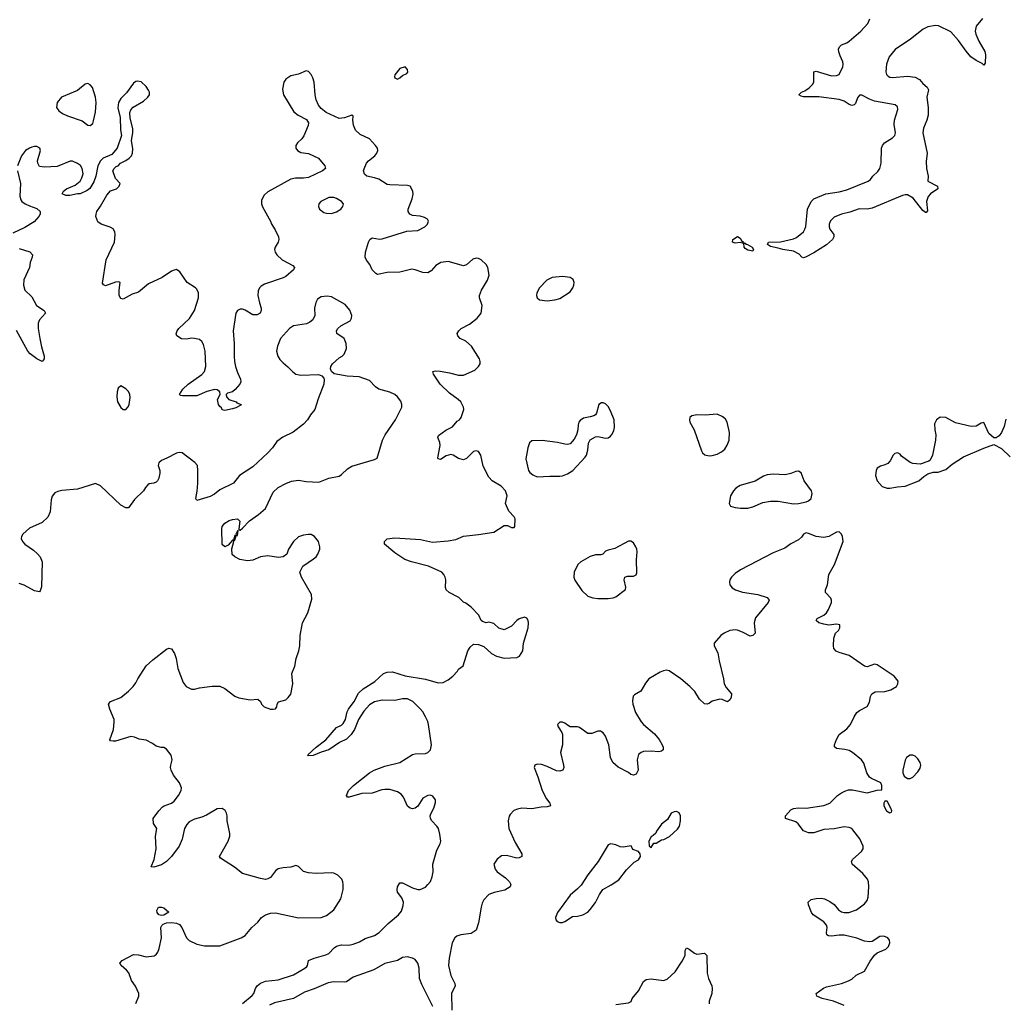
# Model space of a CAD drawing. Header units: inches. Extents: x 1449094 to 1618372, y 389908 to 534307.
# Tile 238 of 256: x 1560374 to 1568132, y 430373 to 438121. Entities that reach past the tile are written whole.
import ezdxf

# ---------------------------------------------------------------- set-up
doc = ezdxf.new("R2010")
doc.units = ezdxf.units.IN
doc.header["$MEASUREMENT"] = 0
doc.layers.add('B5463', color=7, linetype='Continuous')

msp = doc.modelspace()

# ---------------------------------------------------------------- linework, layer by layer
at = {"layer": 'B5463', "color": 5}
for points, elevation in [([(1567958.7, 438130), (1567910.2, 438069.8), (1567902, 438030), (1567907, 438007), (1567930.9, 437950.9), (1567978.4, 437870), (1567984.7, 437844.7), (1567980.7, 437779.3), (1567970, 437764), (1567957.4, 437777.4), (1567910, 437800.7), (1567868.8, 437830), (1567830, 437872.6), (1567770, 437957.7), (1567710, 438024.5), (1567613.8, 438073.8), (1567590, 438076), (1567530, 438066), (1567492.8, 438047.2), (1567393.4, 437966.6), (1567272.3, 437887.7), (1567223.2, 437830), (1567202.2, 437770), (1567198.6, 437710), (1567204.4, 437690), (1567216.3, 437676.3), (1567229.5, 437669.5), (1567250, 437667), (1567370, 437677.4), (1567429.6, 437669.6), (1567463.5, 437650), (1567490, 437617.6), (1567523.7, 437590), (1567534.4, 437570), (1567521.1, 437510), (1567531.2, 437428.8), (1567532.8, 437370), (1567521.7, 437330), (1567493.7, 437266.3), (1567489.3, 437230), (1567523.2, 437070), (1567514.9, 437005.1), (1567519.7, 436950), (1567532.3, 436890), (1567530.4, 436850.4), (1567604, 436810), (1567607.3, 436790), (1567550, 436749.7), (1567531.2, 436728.8), (1567519.6, 436690), (1567525.4, 436614.6), (1567516.8, 436603.2), (1567510, 436602.7), (1567490, 436619.5), (1567414.7, 436714.7), (1567370, 436740.5), (1567350, 436741.3), (1567330, 436736.9), (1567090, 436637), (1567050, 436629), (1566989.3, 436630.7), (1566914.8, 436605.2), (1566850, 436589.9), (1566790, 436564.8), (1566761.9, 436538.1), (1566751.3, 436510), (1566751.4, 436490), (1566758, 436470), (1566788.4, 436430), (1566788.5, 436410), (1566777.6, 436390), (1566732, 436348), (1566630, 436284.2), (1566564.7, 436250), (1566550, 436246), (1566535.3, 436250), (1566514.5, 436274.5), (1566470, 436299.2), (1566386.6, 436310), (1566350, 436322.9), (1566290, 436335.4), (1566265.1, 436350), (1566274, 436370), (1566369.2, 436370.8), (1566470, 436394.3), (1566493.6, 436406.4), (1566548.8, 436451.2), (1566561.1, 436470), (1566567.9, 436492.1), (1566579.8, 436630), (1566610, 436690.4), (1566629.8, 436710.2), (1566725.2, 436750), (1566830, 436766.4), (1566890, 436781.6), (1567059.3, 436850), (1567077.4, 436862.6), (1567095.1, 436890), (1567135.8, 436924.2), (1567151.9, 436950), (1567162.2, 436990), (1567164.7, 437110), (1567171.2, 437130), (1567188.9, 437151.1), (1567249.6, 437190), (1567268.2, 437210), (1567273.3, 437230), (1567264.6, 437295.4), (1567265.4, 437330), (1567293.4, 437413.4), (1567290, 437434), (1567271.3, 437451.3), (1567110, 437478.6), (1567070, 437494.3), (1567010, 437527.2), (1566990, 437525.6), (1566975.3, 437504.7), (1566958.2, 437461.8), (1566950, 437451.6), (1566930, 437445.4), (1566910, 437452.4), (1566870, 437478.8), (1566830, 437493.2), (1566670, 437513.6), (1566550, 437514.5), (1566530, 437519.3), (1566514, 437530), (1566533.2, 437550), (1566558.8, 437561.2), (1566594.4, 437585.6), (1566620.5, 437610), (1566629.7, 437630), (1566630, 437710.8), (1566650, 437714.9), (1566770, 437680.3), (1566810, 437681.3), (1566830, 437690.8), (1566858.4, 437750), (1566862, 437770), (1566859.5, 437790), (1566837.2, 437837.2), (1566828.5, 437868.5), (1566826.6, 437890), (1566832.5, 437907.5), (1566850, 437923.1), (1566890, 437937.8), (1566910, 437951.4), (1567000.8, 438030), (1567056.8, 438090), (1567073, 438127)], 580), ([(1562130, 430372), (1562205.8, 430434.2), (1562218, 430450), (1562232, 430490), (1562244.5, 430510), (1562270, 430533), (1562310, 430546.7), (1562410, 430558.9), (1562530, 430596.4), (1562620.9, 430650), (1562635.8, 430664.2), (1562640.9, 430670), (1562650, 430710.4), (1562694, 430730), (1562785.3, 430754.7), (1562810, 430765.3), (1562852.1, 430810), (1562870, 430822.2), (1562910, 430833.2), (1562967.6, 430832.4), (1563000.6, 430839.4), (1563050, 430857), (1563095.2, 430884.8), (1563170, 430908.8), (1563205.1, 430930), (1563278.3, 431001.7), (1563359.5, 431070), (1563381.3, 431098.7), (1563396.6, 431143.4), (1563398, 431170), (1563383.7, 431203.7), (1563349.4, 431250), (1563347.3, 431267.3), (1563352, 431290), (1563370, 431322.8), (1563390, 431322), (1563470, 431282.4), (1563510, 431270.5), (1563530, 431270.5), (1563570, 431288), (1563590, 431308), (1563610, 431333.4), (1563624.4, 431370), (1563630.9, 431410), (1563629.7, 431470), (1563633.4, 431486.6), (1563660.3, 431579.7), (1563686.6, 431630), (1563691.1, 431650), (1563684.6, 431704.6), (1563673, 431750), (1563660.7, 431770), (1563620.7, 431810), (1563609.6, 431830), (1563607.6, 431850), (1563612.9, 431867.1), (1563636.2, 431910), (1563650, 431954), (1563650, 431975.3), (1563630, 432005.2), (1563610, 432012), (1563590, 432009.5), (1563550.8, 431990), (1563510, 431926), (1563490.3, 431909.7), (1563470, 431904.5), (1563450, 431909.3), (1563430, 431925.2), (1563398.2, 431998.2), (1563380.7, 432020.7), (1563350, 432039.7), (1563290, 432058), (1563250, 432058.8), (1563226, 432054), (1563150, 432029.7), (1563070, 432025.4), (1562970, 431996), (1562956.4, 431996.4), (1562949.1, 432009.1), (1562965.1, 432050), (1563004.2, 432090), (1563130, 432188.4), (1563166, 432210), (1563250, 432241.5), (1563368.7, 432271.3), (1563470, 432332), (1563490, 432338.7), (1563570, 432341.3), (1563590, 432348.4), (1563601, 432359), (1563610, 432371), (1563618.3, 432410), (1563595.6, 432570), (1563590, 432592.3), (1563570.7, 432630.7), (1563549.6, 432670), (1563530, 432693.3), (1563470.6, 432750.6), (1563430, 432770.8), (1563390, 432770.7), (1563330, 432758), (1563230, 432761), (1563170, 432748.9), (1563130, 432723.5), (1563086.4, 432673.6), (1563044.6, 432610), (1563013, 432530), (1562985.8, 432490), (1562950, 432453.5), (1562892.9, 432427.1), (1562810, 432369.6), (1562748.1, 432351.9), (1562686, 432326), (1562650, 432322), (1562644, 432330), (1562710, 432390.7), (1562786, 432450), (1562870, 432546), (1562910, 432564), (1562922.7, 432577.3), (1562940.7, 432610), (1562953.6, 432670), (1562963.6, 432690), (1563009.7, 432750), (1563043.2, 432816.8), (1563079.7, 432850), (1563171.5, 432908.5), (1563240.3, 432970), (1563270, 432982.2), (1563310, 432985.2), (1563410, 432952.8), (1563570, 432926), (1563670, 432896.5), (1563710, 432899.5), (1563750, 432921.3), (1563786.6, 432950), (1563822.7, 432990), (1563830, 433004.7), (1563868.4, 433031.6), (1563903.7, 433150), (1563922, 433178), (1563950, 433202.8), (1563990, 433198.8), (1564030, 433182.8), (1564091, 433130), (1564130, 433108), (1564190, 433093), (1564290, 433096.3), (1564313, 433107), (1564338.4, 433150), (1564342.9, 433210), (1564381.2, 433330), (1564382, 433370), (1564379, 433390), (1564370, 433408), (1564350, 433415.3), (1564310, 433402), (1564290, 433388.7), (1564250, 433344), (1564190, 433314), (1564150, 433329), (1564110, 433364), (1564070, 433375.3), (1564049.1, 433369.1), (1564020.2, 433380.2), (1564010, 433388), (1563991.9, 433431.9), (1563930, 433492.7), (1563890, 433524), (1563870, 433534), (1563834, 433570), (1563759, 433610), (1563733.2, 433630), (1563729.6, 433649.6), (1563731.2, 433708.8), (1563726.9, 433730), (1563716.9, 433750), (1563698.7, 433770), (1563596, 433816), (1563461.2, 433850), (1563408.9, 433868.9), (1563330, 433920.9), (1563248.7, 433991.3), (1563248, 434010), (1563269.1, 434030.9), (1563330, 434038.8), (1563532.5, 434027.5), (1563626.6, 434006.6), (1563750, 434015.8), (1563810, 434026), (1563870, 434053), (1563990, 434064.9), (1564110, 434084), (1564190, 434138), (1564216.9, 434136.9), (1564250, 434122), (1564270, 434122), (1564275.3, 434130), (1564278, 434190), (1564270, 434206), (1564228, 434250), (1564202, 434310), (1564214, 434370), (1564201.2, 434410), (1564167.6, 434447.6), (1564097.2, 434490), (1564070, 434517.2), (1564024.9, 434604.9), (1564006, 434690), (1563990, 434719), (1563970, 434725.2), (1563950, 434719.3), (1563895.6, 434664.4), (1563870, 434655.1), (1563830, 434664.7), (1563790, 434691.3), (1563770, 434696.3), (1563734.9, 434685.1), (1563690, 434658), (1563670, 434662), (1563667.3, 434670), (1563687, 434767), (1563683.7, 434790), (1563668.7, 434830), (1563674.6, 434845.4), (1563731.8, 434888.2), (1563784.6, 434915.4), (1563822, 434958), (1563839, 434970), (1563851.8, 434988.2), (1563872.6, 435050), (1563869.7, 435070), (1563849.7, 435110), (1563829.7, 435130), (1563759.6, 435179.6), (1563687.6, 435250), (1563635.1, 435330), (1563629.3, 435350), (1563650, 435355.5), (1563687.6, 435352.4), (1563760.4, 435340.4), (1563830, 435320.4), (1563870, 435322.4), (1563958.9, 435361.1), (1563989.3, 435390), (1564000.9, 435410), (1564002.7, 435430), (1563996, 435450), (1563933.3, 435550), (1563890, 435588), (1563845.2, 435610), (1563825.2, 435630), (1563821.2, 435650), (1563833.2, 435670), (1563851.7, 435688.3), (1563917.2, 435722.8), (1563978, 435770), (1564009.6, 435810), (1564017, 435870), (1563996.2, 435930), (1563996.2, 435950), (1564011.5, 435990), (1564059.7, 436070), (1564072.8, 436110), (1564062.4, 436170), (1564050, 436192.3), (1564010.8, 436230.8), (1563990, 436240.5), (1563970, 436243.6), (1563944, 436236), (1563895.5, 436190), (1563870, 436182.2), (1563750, 436216.1), (1563691.2, 436208.8), (1563654, 436186), (1563616.4, 436143.6), (1563590, 436128.6), (1563550, 436129.8), (1563490, 436150.9), (1563464.7, 436155.3), (1563367.8, 436132.2), (1563268.9, 436131.1), (1563193.1, 436113.1), (1563180.8, 436120.8), (1563152.3, 436150), (1563133, 436193), (1563106.2, 436226.2), (1563095.1, 436250), (1563098, 436290), (1563122.9, 436370), (1563133.2, 436390), (1563150, 436402), (1563210, 436393.4), (1563230, 436395.5), (1563425.3, 436454.7), (1563510, 436462), (1563567, 436490), (1563587, 436510), (1563593.8, 436533.8), (1563586.6, 436550), (1563564.4, 436564.4), (1563530, 436574), (1563470, 436579.6), (1563448.3, 436588.3), (1563434, 436610), (1563435.1, 436630), (1563465.6, 436710), (1563473.4, 436746.6), (1563471.6, 436770), (1563450, 436809.2), (1563430, 436814.5), (1563290, 436819.8), (1563270, 436824.2), (1563203.9, 436863.9), (1563170, 436876.2), (1563110, 436887.8), (1563090, 436903.6), (1563083.9, 436930), (1563087, 436947), (1563105.7, 436990), (1563122.4, 437010), (1563171.2, 437050), (1563188.2, 437070), (1563196.9, 437090), (1563192.2, 437110), (1563178.3, 437130), (1563130, 437182.4), (1563057, 437217), (1563020.7, 437250), (1563003.7, 437290), (1562999, 437330), (1563002, 437362), (1562990, 437368), (1562932.5, 437347.5), (1562890, 437343), (1562789.8, 437389.8), (1562750, 437421.6), (1562728.9, 437448.9), (1562709.7, 437490), (1562701.5, 437530), (1562693.3, 437630), (1562683.8, 437663.8), (1562670.8, 437690.8), (1562650, 437712.3), (1562630, 437718), (1562570, 437692.8), (1562510, 437678.9), (1562470, 437651.5), (1562455.8, 437630), (1562444.8, 437575.2), (1562452, 437530), (1562534.3, 437394.3), (1562569.1, 437369.1), (1562633.9, 437333.9), (1562650.4, 437310), (1562648.1, 437288.1), (1562614, 437206), (1562597, 437183), (1562561.6, 437150), (1562550.4, 437130), (1562550.5, 437110), (1562562, 437090), (1562590, 437074.4), (1562650, 437066.4), (1562727.3, 437030), (1562777.3, 436970), (1562782.8, 436950), (1562761, 436930), (1562650, 436877.7), (1562610, 436872.2), (1562547, 436873), (1562510, 436864), (1562330, 436765.4), (1562301.4, 436738.6), (1562279.4, 436700.6), (1562278.6, 436670), (1562286.8, 436646.8), (1562352, 436530), (1562355.8, 436515.8), (1562387.1, 436467.1), (1562412.4, 436410), (1562414.9, 436390), (1562410.4, 436369.6), (1562386, 436330), (1562381, 436310), (1562386, 436290), (1562398.8, 436270), (1562442.8, 436230), (1562525.5, 436185.5), (1562538.8, 436170), (1562530.7, 436150), (1562470, 436099.7), (1562450, 436088.6), (1562302.8, 436037.2), (1562276.9, 436023.1), (1562263.8, 436010), (1562253.5, 435986.5), (1562250.3, 435950), (1562262.3, 435890), (1562277, 435850), (1562277.6, 435830), (1562268, 435810), (1562243.8, 435796.2), (1562210, 435796.9), (1562150, 435832.6), (1562130, 435841.3), (1562110, 435842.4), (1562089.2, 435830.8), (1562077.6, 435810), (1562055.6, 435670), (1562065, 435570), (1562063.1, 435470), (1562066, 435430), (1562074.9, 435390), (1562090, 435341), (1562112.7, 435290), (1562115.5, 435270), (1562108, 435250), (1562072.3, 435207.7), (1562050, 435191.2), (1562010, 435178.3), (1561999.5, 435170), (1562002.4, 435150), (1562022, 435130), (1562079.1, 435110), (1562083.7, 435103.7), (1562118.8, 435090), (1562116.3, 435083.7), (1562076.8, 435063.2), (1562050, 435055.3), (1561990, 435044), (1561970, 435049.3), (1561964.2, 435064.2), (1561950, 435075.1), (1561941.4, 435090), (1561931.9, 435130), (1561952.3, 435170), (1561949.8, 435190), (1561930, 435205.5), (1561910, 435209), (1561847.5, 435192.5), (1561770, 435159.7), (1561657.5, 435157.5), (1561641.2, 435161.2), (1561633.2, 435170), (1561658.4, 435210), (1561700.7, 435250), (1561810, 435327.2), (1561829, 435351), (1561841.8, 435390), (1561836.2, 435510), (1561822.6, 435562.6), (1561810, 435587.6), (1561790, 435601.1), (1561750, 435611.1), (1561730, 435612.4), (1561684.4, 435604.4), (1561650, 435608), (1561612.7, 435630), (1561607.6, 435647.6), (1561614, 435670), (1561627.3, 435690), (1561712.3, 435767.7), (1561752.1, 435830), (1561783.5, 435930), (1561782.6, 435970), (1561770, 435998), (1561758, 436010), (1561693.3, 436050), (1561636.3, 436136.3), (1561610, 436152.7), (1561590, 436149.5), (1561570, 436139.5), (1561497.3, 436090), (1561390, 436041.7), (1561310, 435975.1), (1561260.7, 435959.3), (1561190, 435920.9), (1561170, 435924), (1561158, 435950), (1561158, 435990), (1561166, 436050), (1561155.3, 436055.3), (1561130, 436053.2), (1561050, 436026), (1561033.2, 436033.2), (1561026.3, 436046.3), (1561054.7, 436230), (1561120.5, 436370), (1561127, 436430), (1561123.7, 436450), (1561110, 436472.7), (1561086.2, 436486.2), (1561015.3, 436510), (1560990, 436529), (1560974, 436570), (1560977.2, 436590), (1560981.2, 436610), (1561010, 436651.3), (1561060.2, 436739.8), (1561090, 436772), (1561138, 436790), (1561158, 436810), (1561166, 436830), (1561128, 436870), (1561108.7, 436930), (1561118, 436950), (1561134.6, 436965.4), (1561150, 436971.3), (1561169.4, 436990.6), (1561210, 437011), (1561235.3, 437030), (1561254, 437050), (1561264, 437070), (1561264.7, 437104.7), (1561254, 437170), (1561265.2, 437230), (1561264.7, 437264.7), (1561245.6, 437345.6), (1561241.2, 437390), (1561249.2, 437410), (1561268, 437432), (1561350, 437480.4), (1561384.5, 437510), (1561397.4, 437530), (1561396.8, 437550), (1561390, 437566.6), (1561370, 437594.7), (1561330, 437630.9), (1561302.8, 437637.2), (1561290, 437635.1), (1561270, 437620.9), (1561214.6, 437545.4), (1561170, 437501.2), (1561153.4, 437470), (1561148.1, 437428.1), (1561166.8, 437350), (1561167.5, 437252.5), (1561176, 437210), (1561140.7, 437110), (1561099.9, 437060.1), (1561032, 437030), (1561010, 437008.7), (1560988.4, 436970), (1560973.4, 436890), (1560957.1, 436842.9), (1560927.7, 436792.3), (1560905.2, 436774.8), (1560850, 436749.3), (1560830, 436749.2), (1560770, 436735.3), (1560736.4, 436736.4), (1560708, 436750), (1560718, 436770), (1560742, 436790), (1560810, 436819.1), (1560849.7, 436850.3), (1560864.1, 436875.9), (1560873.1, 436906.9), (1560866.6, 436950), (1560852.4, 436972.4), (1560830, 436989.7), (1560790, 437006.3), (1560772.3, 437007.7), (1560670, 436964.7), (1560570, 436958.7), (1560530, 436966), (1560516, 436990), (1560514.5, 437010), (1560538, 437090), (1560532.7, 437110), (1560510, 437122), (1560490, 437122.9), (1560470, 437116.9), (1560450, 437109.5), (1560420.7, 437090), (1560387.7, 437050), (1560357.3, 436970)], 620), ([(1560357.3, 436930), (1560381.6, 436830), (1560376.3, 436730), (1560383.4, 436703.4), (1560390.8, 436690), (1560416, 436670), (1560450, 436654), (1560510, 436634.8), (1560536, 436610), (1560534.8, 436590), (1560524, 436570), (1560487.3, 436530), (1560414.5, 436485.5), (1560320.6, 436439.4)], 620), ([(1560370, 436319.5), (1560453.4, 436293.4), (1560474.9, 436270), (1560472.4, 436250), (1560455.8, 436210), (1560450.3, 436169.7), (1560407.9, 436072.1), (1560404.2, 436030), (1560415.5, 435990), (1560470, 435937.3), (1560507.7, 435870), (1560566, 435830), (1560577.3, 435810), (1560530, 435757.2), (1560520.4, 435730), (1560520.4, 435690), (1560531.6, 435610), (1560544.8, 435544.8), (1560567.3, 435470), (1560566, 435450), (1560550.7, 435429.3), (1560510, 435449.6), (1560457.2, 435490), (1560439.3, 435510), (1560350, 435673.6)], 620), ([(1561287.9, 430372.1), (1561312.7, 430430), (1561312.3, 430450), (1561287.5, 430507.5), (1561253.8, 430553.8), (1561232.9, 430612.9), (1561215.6, 430635.6), (1561173.2, 430670), (1561164, 430690), (1561182, 430710), (1561270, 430758.8), (1561310, 430754), (1561370, 430739.1), (1561432.7, 430747.3), (1561450, 430758), (1561463.2, 430776.8), (1561474, 430806), (1561491.2, 430890), (1561486, 430970), (1561493.1, 430986.9), (1561503.5, 430996.5), (1561530, 431006.9), (1561570, 431010.2), (1561610, 431004.4), (1561633.9, 430993.9), (1561651.5, 430971.5), (1561689.3, 430889.3), (1561710, 430867.8), (1561770, 430838), (1561830, 430826.5), (1561950, 430826.4), (1562119, 430890), (1562150, 430908.2), (1562202, 430970), (1562250, 431013.4), (1562279.5, 431050), (1562310, 431070.2), (1562350, 431083.6), (1562390, 431086.7), (1562570, 431046), (1562750, 431050.5), (1562790, 431064.9), (1562849.2, 431110), (1562904, 431196), (1562921.6, 431270), (1562923.7, 431310), (1562919.3, 431330), (1562911.8, 431351.8), (1562902.5, 431362.5), (1562881.6, 431381.6), (1562850, 431398), (1562830, 431400.7), (1562710, 431395.1), (1562650, 431402), (1562610, 431412.7), (1562570, 431452.3), (1562550, 431459.5), (1562510, 431445.1), (1562450, 431440.7), (1562410, 431432.3), (1562390, 431417.2), (1562350, 431364), (1562330, 431352.7), (1562310, 431349.3), (1562270, 431356), (1562130, 431397), (1562065.8, 431445.8), (1561957.2, 431517.2), (1561948.7, 431530), (1562017.2, 431650), (1562029.3, 431690.7), (1562029.3, 431710), (1562009.2, 431810), (1562009.1, 431849.1), (1562004, 431870), (1561992.9, 431892.9), (1561968.9, 431908.9), (1561930, 431905.2), (1561845.7, 431854.3), (1561810, 431839.6), (1561750, 431824.7), (1561710, 431801.6), (1561690, 431782), (1561672.2, 431750), (1561654.3, 431665.7), (1561630.5, 431610), (1561570.3, 431529.7), (1561530, 431489.4), (1561490, 431463.7), (1561430, 431445.2), (1561409.3, 431449.3), (1561434.5, 431505.5), (1561449.3, 431590), (1561445.2, 431690), (1561454, 431750), (1561429, 431790), (1561426, 431830), (1561470, 431890.6), (1561499.7, 431920.3), (1561511.4, 431928.6), (1561570, 431950.4), (1561590, 431966.7), (1561624.2, 432010), (1561647, 432050), (1561649.5, 432070), (1561632, 432110), (1561587, 432170), (1561567.3, 432210), (1561562.9, 432230), (1561564.5, 432250), (1561576, 432290), (1561566.8, 432326.8), (1561530, 432374), (1561510, 432388.7), (1561489.1, 432389.1), (1561450, 432399), (1561420.2, 432420.2), (1561370, 432445.2), (1561314.8, 432454.8), (1561278, 432470), (1561250, 432475.1), (1561130, 432439.3), (1561110, 432437.2), (1561090, 432442), (1561085.2, 432450), (1561112.3, 432530), (1561119.3, 432590), (1561117.2, 432610), (1561085.2, 432690), (1561074, 432730), (1561089.5, 432750.5), (1561170, 432782.8), (1561230, 432831), (1561269, 432870), (1561290, 432898), (1561305.2, 432930), (1561370, 433030.8), (1561422, 433078), (1561530, 433162.8), (1561550, 433171), (1561570, 433164.7), (1561593.4, 433130), (1561606, 433090), (1561619.1, 433010), (1561660.9, 432900.9), (1561684.7, 432870), (1561727.5, 432847.5), (1561750, 432846.8), (1561790, 432858.8), (1561890, 432870.6), (1561950, 432870.5), (1561990, 432853), (1562070, 432793.4), (1562100.4, 432780.4), (1562190, 432763), (1562251, 432770), (1562270.8, 432750), (1562278, 432730), (1562299.1, 432710), (1562349.2, 432690.8), (1562370, 432689.1), (1562390, 432692), (1562399, 432710), (1562402, 432730), (1562412.9, 432747.1), (1562470, 432764.7), (1562490, 432782), (1562510.3, 432809.7), (1562525, 432890), (1562516.9, 432970), (1562542.4, 433030), (1562553.3, 433090), (1562574, 433150), (1562581.1, 433190), (1562584.4, 433270), (1562603, 433370), (1562642.9, 433450), (1562676.5, 433556.5), (1562674.2, 433594.2), (1562595.1, 433730), (1562581.2, 433770), (1562604.5, 433815.5), (1562690, 433874), (1562710, 433890.8), (1562723.7, 433910), (1562738.4, 433950), (1562739.5, 433970), (1562729.5, 434010), (1562698, 434050), (1562670, 434065.1), (1562650, 434067.3), (1562610, 434062), (1562570, 434046.6), (1562530.7, 434010), (1562490.8, 433950), (1562478, 433910), (1562450.7, 433889.3), (1562413.7, 433886.3), (1562330, 433897), (1562270, 433889.5), (1562210, 433864.5), (1562170, 433858), (1562108, 433870), (1562068, 433890), (1562049.2, 433909.2), (1562045.6, 433954.4), (1562062, 434010), (1562060.4, 434019.6), (1562070, 434022), (1562080.4, 434059.6), (1562090, 434058), (1562096.4, 434096.4), (1562090, 434095.3), (1562078, 434070), (1562079.6, 434060.4), (1562070, 434058), (1562059.6, 434020.4), (1562050, 434022), (1562016.8, 433983.2), (1561990, 433968.7), (1561970, 433988), (1561966, 434110), (1561969.3, 434130), (1561990, 434154.8), (1562024.8, 434175.2), (1562050, 434184.9), (1562090, 434190.5), (1562107.3, 434170), (1562101, 434110), (1562102, 434102), (1562110, 434101), (1562130, 434116.3), (1562185.2, 434174.8), (1562256.4, 434223.6), (1562309.6, 434270), (1562370, 434400.5), (1562410, 434437.1), (1562470, 434468.4), (1562514.9, 434485.1), (1562570, 434493.1), (1562630, 434483.1), (1562730, 434477.1), (1562810, 434510.4), (1562890, 434526.8), (1562910, 434538.8), (1562956.6, 434583.4), (1562990, 434603.8), (1563170, 434657.1), (1563190, 434667.7), (1563231.3, 434810), (1563253.3, 434850), (1563334.7, 434970), (1563385.3, 435070), (1563385.8, 435090), (1563376.5, 435116.5), (1563350.6, 435150.6), (1563330, 435168.3), (1563290, 435188.4), (1563202.7, 435210), (1563176.2, 435230), (1563130, 435278.4), (1563048.1, 435308.1), (1562954.3, 435314.3), (1562852.7, 435332.7), (1562829.5, 435349.5), (1562822.7, 435370), (1562826.6, 435390), (1562838, 435410), (1562890, 435457.3), (1562914, 435470), (1562930, 435486), (1562949.3, 435530), (1562945.1, 435570), (1562930, 435609.2), (1562874, 435650), (1562869.3, 435670), (1562880.9, 435690), (1562903.7, 435710), (1562977, 435750), (1562987.6, 435770), (1562989.6, 435790), (1562974.2, 435834.2), (1562937.4, 435877.4), (1562830, 435937.8), (1562796.1, 435943.9), (1562750, 435939.5), (1562720.3, 435919.7), (1562707, 435893), (1562695.8, 435850), (1562699.5, 435790), (1562683, 435757), (1562661, 435739), (1562633.9, 435726.1), (1562530, 435710.9), (1562499.5, 435690), (1562430, 435609.5), (1562404.9, 435550), (1562396.4, 435510), (1562408.4, 435470), (1562424.8, 435444.8), (1562450, 435417.6), (1562487.8, 435387.8), (1562526.3, 435346.3), (1562550, 435330.4), (1562590, 435320.4), (1562727.7, 435327.7), (1562755.5, 435315.5), (1562770, 435298), (1562774, 435290), (1562770.6, 435250), (1562724.6, 435135.4), (1562699.5, 435050), (1562665.3, 435010), (1562642.6, 434970), (1562610, 434936.3), (1562527.8, 434872.2), (1562447.1, 434832.9), (1562400.5, 434799.5), (1562365.3, 434750), (1562328.7, 434710), (1562210, 434599.7), (1562106.4, 434530), (1562058, 434470), (1561950, 434418.9), (1561910, 434384.2), (1561875.6, 434364.4), (1561770, 434334), (1561760.9, 434350), (1561773.1, 434406.9), (1561778, 434470), (1561778.4, 434570), (1561773.6, 434610), (1561754.5, 434634.5), (1561653.2, 434710), (1561630, 434712.3), (1561610, 434707), (1561533.7, 434666.3), (1561490.3, 434649.7), (1561470.4, 434630), (1561464.9, 434610), (1561477.4, 434570), (1561479, 434550), (1561471, 434510), (1561459.5, 434490), (1561450, 434479.7), (1561430, 434469.7), (1561395.2, 434464.8), (1561382.4, 434457.6), (1561364.1, 434435.9), (1561350.3, 434409.7), (1561278.9, 434341.1), (1561230, 434276), (1561210, 434275.1), (1561170, 434298), (1561010, 434449), (1560970, 434468.7), (1560830, 434424), (1560707.1, 434412.9), (1560674.4, 434405.6), (1560650, 434394), (1560630, 434368), (1560621.6, 434338.4), (1560614.2, 434245.8), (1560596.1, 434203.9), (1560550, 434160.9), (1560450, 434117), (1560398, 434070), (1560388.2, 434050), (1560386.6, 434033.4), (1560394.9, 434010), (1560413.4, 433990), (1560483.4, 433943.4), (1560514.7, 433914.7), (1560534.9, 433890), (1560550.3, 433850.3), (1560546, 433654), (1560536.4, 433623.6), (1560530, 433614), (1560490, 433622), (1560410, 433667.3), (1560370, 433679.5)], 640), ([(1568144.5, 434975.5), (1568130, 434918), (1568110.7, 434870), (1568090, 434844), (1568068.4, 434828.4), (1568050, 434828), (1568010, 434862), (1567970, 434948), (1567950, 434944), (1567910, 434919.3), (1567870, 434918), (1567747, 434947), (1567670, 434987.3), (1567626, 434990), (1567596.3, 434970), (1567582.9, 434937.1), (1567583.7, 434890), (1567592.4, 434850), (1567590.4, 434809.6), (1567566.8, 434690), (1567547.3, 434652.7), (1567536.8, 434643.2), (1567470, 434621.2), (1567410, 434625.2), (1567390, 434632.7), (1567322.9, 434682.9), (1567310, 434699), (1567290, 434709), (1567270, 434704), (1567256, 434690), (1567233.2, 434646.8), (1567213.7, 434626.3), (1567190, 434614), (1567155.3, 434604.7), (1567130, 434588), (1567121, 434570), (1567116, 434530), (1567131, 434490), (1567170, 434444.7), (1567210, 434431), (1567230, 434431), (1567290, 434442.8), (1567350, 434446.8), (1567458, 434490), (1567496.5, 434523.5), (1567530, 434544.7), (1567570, 434558), (1567610, 434558), (1567670, 434578), (1567720.2, 434619.8), (1567810, 434678.8), (1567970, 434747.3), (1568050, 434774), (1568110, 434742.8), (1568178.5, 434678.5)], 620), ([(1566870, 430356.4), (1566786, 430390), (1566695.3, 430410), (1566654, 430430), (1566649.2, 430450), (1566706.7, 430493.3), (1566730, 430502.4), (1566849.7, 430530.3), (1566904, 430550), (1566930, 430563.8), (1566965.6, 430594.4), (1567030, 430627.7), (1567074.2, 430705.8), (1567108, 430752), (1567130, 430770.7), (1567199.3, 430800.7), (1567219.3, 430820.7), (1567229.3, 430850), (1567226.6, 430870), (1567212.7, 430890), (1567181.7, 430901.7), (1567150, 430898.9), (1567090, 430860.9), (1567070, 430857.6), (1567030, 430863.5), (1566970, 430886), (1566870.3, 430909.7), (1566830.2, 430909.8), (1566770, 430901.1), (1566745.3, 430905.3), (1566734, 430914), (1566729.6, 430929.6), (1566734.7, 430970), (1566729.6, 430990), (1566710, 431015.6), (1566625.2, 431070), (1566612.3, 431090), (1566589.4, 431150), (1566586, 431170), (1566608.7, 431190), (1566650, 431199.3), (1566690, 431201.6), (1566715.3, 431195.3), (1566756, 431176), (1566790, 431150.6), (1566826, 431110), (1566850, 431094.4), (1566870, 431089), (1566906, 431090), (1566966, 431110), (1567030, 431156.3), (1567050, 431182.8), (1567058.4, 431210), (1567063, 431290), (1567060.5, 431330), (1567053, 431350), (1567016.3, 431396.3), (1566932.3, 431470), (1566926.6, 431490), (1566938, 431510), (1567006, 431570), (1567019.3, 431590), (1567020.9, 431610), (1566993.3, 431670), (1566939.2, 431739.2), (1566929.8, 431749.8), (1566910, 431759.2), (1566870, 431762.4), (1566791.1, 431748.9), (1566710, 431741.2), (1566630, 431715.8), (1566590, 431716.3), (1566550, 431731.8), (1566507.8, 431787.8), (1566490, 431803), (1566408, 431830), (1566409, 431850), (1566450, 431897.3), (1566470, 431907.3), (1566510, 431913), (1566570.5, 431910.5), (1566710, 431930.4), (1566756, 431950), (1566818, 432010), (1566848.3, 432031.7), (1566874.3, 432045.7), (1566904.9, 432055.1), (1566936.1, 432056.1), (1567050, 432030.7), (1567130, 432051.3), (1567166, 432054), (1567168, 432090), (1567158, 432110), (1567084.1, 432144.1), (1567070, 432155.3), (1567049.4, 432189.4), (1567024.1, 432264.1), (1567005.2, 432290), (1566936, 432350), (1566910, 432365.1), (1566873.9, 432373.9), (1566810, 432379.6), (1566794, 432394), (1566794.3, 432410), (1566809, 432451), (1566829.8, 432490.2), (1566890, 432536.4), (1566920.7, 432570), (1566947.8, 432630), (1566970, 432663), (1566990, 432679.3), (1567050, 432711), (1567070, 432744.7), (1567078.4, 432790), (1567087.9, 432812.1), (1567114.3, 432825.7), (1567190.7, 432829.3), (1567236.6, 432843.4), (1567281.2, 432870), (1567294, 432890), (1567295.3, 432910), (1567263.7, 432950), (1567130, 433039.6), (1567110, 433043.6), (1567050, 433024.5), (1567030, 433029.4), (1566910, 433112.3), (1566830, 433136), (1566807.2, 433147.2), (1566789.5, 433169.5), (1566785.2, 433190), (1566789, 433250), (1566801.2, 433290), (1566824, 433310), (1566835.3, 433330), (1566835.3, 433355.3), (1566810, 433359), (1566750, 433353.2), (1566710, 433359), (1566670, 433369.2), (1566648.7, 433390), (1566656.4, 433403.6), (1566709.5, 433430.5), (1566729.6, 433450.4), (1566745.4, 433474.6), (1566769.3, 433530), (1566769.3, 433550), (1566764.1, 433564.1), (1566722, 433610), (1566722, 433630), (1566739, 433670), (1566749.3, 433750), (1566792.7, 433830), (1566862, 434010), (1566858, 434050), (1566848, 434070), (1566830, 434088), (1566810, 434084), (1566750, 434049.2), (1566710, 434042.7), (1566649.4, 434049.4), (1566590, 434074), (1566570, 434078), (1566550, 434068), (1566534.4, 434045.6), (1566510, 434024), (1566450, 433992.7), (1566402, 433958), (1566310, 433920.5), (1566052.8, 433787.2), (1566010, 433758.4), (1565981.6, 433730), (1565970, 433708), (1565966, 433690), (1565968, 433670), (1565987.2, 433647.2), (1566014.8, 433630), (1566070, 433612), (1566190, 433594), (1566262, 433570), (1566278.8, 433550), (1566270.7, 433530), (1566170.3, 433409.7), (1566161.1, 433370), (1566167.7, 433290), (1566150.5, 433269.5), (1566130, 433266.6), (1566075.1, 433295.1), (1566030, 433311.5), (1566010, 433315.1), (1565970, 433311.3), (1565924, 433290), (1565897.3, 433270), (1565844.7, 433210), (1565844.7, 433190), (1565874.4, 433134.4), (1565885.5, 433070), (1565920.4, 432930), (1565925.7, 432890), (1565940, 432860), (1565983, 432810), (1565979, 432781), (1565970, 432764), (1565950, 432749.2), (1565910, 432767), (1565890, 432769.6), (1565830, 432753.6), (1565810, 432738), (1565790, 432729.4), (1565770, 432732), (1565730, 432769.4), (1565693, 432830), (1565654.7, 432870), (1565583.6, 432930), (1565490, 432991.3), (1565470, 432996.9), (1565447.2, 432992.8), (1565419.5, 432980.5), (1565331.6, 432928.4), (1565304.2, 432895.8), (1565268.1, 432831.9), (1565217.3, 432802.7), (1565207.9, 432792.1), (1565203, 432757), (1565206, 432730), (1565225.1, 432665.1), (1565270.4, 432590), (1565288.2, 432570), (1565375.8, 432495.8), (1565412.2, 432452.2), (1565435.8, 432410), (1565443, 432390), (1565442.8, 432370), (1565430, 432359.3), (1565410, 432354.5), (1565350, 432359.6), (1565290, 432356.2), (1565270, 432349.3), (1565250, 432332.7), (1565238.7, 432290), (1565246.4, 432210), (1565230, 432178), (1565210, 432169.4), (1565190, 432177), (1565170, 432191.8), (1565090, 432233.6), (1565048, 432270), (1565028.2, 432310), (1565016.9, 432410), (1564990, 432477.2), (1564970, 432505.2), (1564950, 432516), (1564930, 432517.2), (1564882.5, 432497.5), (1564850, 432498), (1564785.8, 432545.8), (1564770, 432552), (1564712, 432552), (1564698, 432558), (1564670, 432581.2), (1564650, 432589.2), (1564630, 432588.7), (1564611.3, 432570), (1564616, 432550), (1564645.5, 432505.5), (1564650.6, 432490.6), (1564650.4, 432410), (1564635.8, 432350), (1564659.5, 432250), (1564661.6, 432230), (1564654, 432210), (1564630, 432201.6), (1564603.8, 432203.8), (1564530, 432239.6), (1564485.5, 432254.5), (1564450, 432256), (1564432, 432250), (1564426.8, 432230), (1564456.5, 432156.5), (1564490, 432050.8), (1564525.1, 431985.1), (1564550.4, 431950), (1564556, 431930), (1564530, 431920.5), (1564481.4, 431918.6), (1564410, 431905.1), (1564330, 431909.3), (1564296.8, 431903.2), (1564268.1, 431891.9), (1564238.5, 431861.5), (1564230, 431848), (1564222, 431810), (1564228.2, 431750), (1564278.9, 431638.9), (1564330.7, 431550), (1564330.8, 431530), (1564310, 431519.3), (1564290, 431517), (1564210, 431537.6), (1564170, 431535.1), (1564136, 431510), (1564111, 431469), (1564120.7, 431430), (1564134.8, 431410), (1564202, 431362), (1564234, 431330), (1564242.8, 431310), (1564238.8, 431290), (1564196.1, 431263.9), (1564112.7, 431247.3), (1564070, 431229.2), (1564031.9, 431188.1), (1564018.3, 431161.7), (1564008.9, 431131.1), (1563990, 431008), (1563970.8, 430950), (1563930, 430923.7), (1563850, 430913.3), (1563818.3, 430901.7), (1563803, 430890), (1563782.4, 430850), (1563757.6, 430730), (1563753.7, 430670), (1563771.6, 430591.6), (1563802, 430530), (1563804, 430510), (1563776.3, 430450), (1563778.3, 430318.3)], 620), ([(1565070, 430362.8), (1565170, 430377.3), (1565192.3, 430387.7), (1565199, 430410), (1565249.5, 430470.5), (1565290, 430546), (1565310, 430560.7), (1565350, 430565.5), (1565447, 430553), (1565475.3, 430564.7), (1565538, 430622), (1565593.9, 430706.1), (1565616.2, 430750), (1565617.2, 430790), (1565628, 430810), (1565650, 430799.1), (1565690, 430768), (1565710, 430761.6), (1565770, 430767.3), (1565787.3, 430750), (1565790.3, 430610.3), (1565801.3, 430570), (1565828, 430510), (1565830.5, 430490), (1565827.3, 430450), (1565807.3, 430390), (1565807.3, 430370)], 620), ([(1563628.9, 430348.9), (1563542, 430522), (1563525, 430570), (1563520.3, 430650), (1563511.7, 430690), (1563490, 430717.4), (1563470, 430729.6), (1563430, 430738.9), (1563390, 430733.3), (1563350, 430709.6), (1563250, 430686.9), (1563163.4, 430636.6), (1563001.2, 430578.8), (1562950, 430542.6), (1562930, 430538.7), (1562850, 430541.3), (1562804.2, 430535.8), (1562692.9, 430487.1), (1562618.4, 430461.6), (1562530, 430410.7), (1562382.8, 430377.2), (1562341.3, 430358.7)], 620)]:
    msp.add_lwpolyline(points, dxfattribs=dict(at, elevation=elevation))
for points, elevation in [([(1563410, 437748.7), (1563370, 437737.2), (1563330, 437686), (1563326.8, 437670), (1563330, 437662), (1563350, 437654), (1563370, 437662), (1563390, 437682), (1563423.1, 437696.9), (1563433.2, 437706.8), (1563428.7, 437730)], 620), ([(1560910, 437619), (1560890, 437614), (1560830, 437563.7), (1560702.8, 437510), (1560668, 437470), (1560663, 437430), (1560682.5, 437402.5), (1560710, 437381.6), (1560750, 437363.8), (1560865.5, 437325.5), (1560910, 437291), (1560930, 437286.8), (1560950, 437304.7), (1560956.6, 437323.4), (1560970, 437394), (1560977, 437470), (1560972.3, 437510), (1560946.8, 437586.8), (1560930, 437609)], 620), ([(1562850, 436720.7), (1562810, 436720.7), (1562747.3, 436690), (1562730.7, 436670), (1562728, 436650), (1562737.3, 436630), (1562770, 436603.8), (1562790, 436597.1), (1562830, 436594.9), (1562870, 436608.2), (1562905.2, 436630), (1562921.2, 436650), (1562924, 436670), (1562909, 436690), (1562870, 436714)], 640), ([(1566079.6, 436360.4), (1566070, 436362), (1566050, 436366), (1566010, 436361.2), (1565989.2, 436370), (1565994, 436390), (1566030, 436413.4), (1566050, 436401), (1566061.4, 436381.4), (1566078, 436370)], 580), ([(1566150, 436297.2), (1566110, 436306), (1566090, 436319), (1566082.7, 436330), (1566080.2, 436359.8), (1566090, 436361), (1566094.2, 436354.2), (1566109.4, 436350.6), (1566144, 436330), (1566156.4, 436310)], 580), ([(1564650, 436099.5), (1564570, 436089.3), (1564526, 436070), (1564470, 436009.2), (1564448.2, 435970), (1564445.5, 435950), (1564451, 435930), (1564470, 435914.8), (1564530, 435907.7), (1564590, 435913.4), (1564630, 435924.9), (1564710, 435978.4), (1564732.1, 436007.9), (1564739.7, 436030), (1564742.4, 436050), (1564734, 436074), (1564710, 436089.4)], 620), ([(1561170, 435238), (1561150, 435218), (1561140.7, 435190), (1561139.1, 435150), (1561145.5, 435110), (1561170, 435066), (1561190, 435051), (1561210, 435051), (1561229.5, 435070.5), (1561237, 435090), (1561244.8, 435144.8), (1561242, 435170), (1561231.4, 435191.4), (1561210, 435214)], 640), ([(1564970, 435103.7), (1564957.3, 435102.7), (1564936, 435090), (1564917.6, 435022.4), (1564910.4, 435009.6), (1564898.7, 435001.3), (1564870, 434991.8), (1564816.7, 434983.3), (1564790, 434965.2), (1564779.1, 434950), (1564773.4, 434930), (1564772.7, 434890), (1564761.6, 434850), (1564742, 434818), (1564710, 434781.2), (1564690, 434776), (1564670, 434777), (1564611.3, 434791.3), (1564490, 434807.8), (1564410, 434803.6), (1564390, 434789.2), (1564376.5, 434750), (1564363.1, 434663.1), (1564383, 434570), (1564393.7, 434553.7), (1564416, 434536), (1564450, 434521.3), (1564550, 434526.7), (1564630, 434524.4), (1564650, 434528.5), (1564690, 434544.9), (1564732, 434570), (1564830, 434676.3), (1564838.7, 434690), (1564849.7, 434730), (1564854.3, 434785.7), (1564868.3, 434811.7), (1564910, 434834.9), (1564930, 434837.1), (1564990, 434825.5), (1565010, 434827.7), (1565030, 434840.7), (1565042.7, 434857.3), (1565055.6, 434884.4), (1565061.6, 434910), (1565056.9, 434970), (1565030, 435039), (1565010, 435073.2), (1564990, 435095.1)], 620), ([(1565870, 435013.2), (1565773.7, 435006.3), (1565710, 435009.6), (1565670, 435002), (1565653, 434987), (1565650.5, 434970), (1565654.9, 434950), (1565689, 434890), (1565745.1, 434725.1), (1565754, 434710), (1565772.7, 434692.7), (1565806.2, 434686.2), (1565830, 434688.2), (1565870, 434698), (1565903.9, 434716.1), (1565930, 434738.8), (1565949.3, 434770), (1565962.7, 434810), (1565966.6, 434870), (1565949.2, 434950), (1565934.2, 434974.2), (1565914.2, 434994.2)], 620), ([(1566510, 434566), (1566490, 434563.7), (1566450, 434547.3), (1566403.9, 434536.1), (1566310, 434540.5), (1566262.9, 434537.1), (1566233.5, 434526.5), (1566170, 434486), (1566050, 434452), (1566017.3, 434430), (1565997.3, 434410), (1565974, 434370), (1565964.7, 434310), (1565974, 434290), (1566010, 434278.8), (1566053.7, 434273.7), (1566110, 434274), (1566150, 434284.9), (1566230, 434317.3), (1566290, 434327.7), (1566350, 434328.2), (1566470, 434307.3), (1566510, 434311), (1566570, 434324.7), (1566589, 434331), (1566609, 434351), (1566617.2, 434390), (1566613.2, 434410), (1566554, 434490), (1566531.3, 434551.3)], 620), ([(1565190, 434012.7), (1565170, 434012.7), (1565063.1, 433956.9), (1565010, 433943.6), (1564990, 433934), (1564967.6, 433912.4), (1564953.7, 433906.3), (1564910, 433905.3), (1564870, 433893.7), (1564794, 433850), (1564770.6, 433830), (1564743.8, 433770), (1564739.3, 433730), (1564747.3, 433707.3), (1564803.8, 433623.8), (1564850, 433580.5), (1564890, 433566.4), (1564930, 433562.4), (1565010, 433562), (1565050, 433566.7), (1565070, 433574), (1565146.1, 433633.9), (1565149.8, 433650.2), (1565137.8, 433710), (1565141.6, 433730), (1565162.8, 433737.2), (1565210, 433738), (1565230.8, 433749.2), (1565236, 433764), (1565234.2, 433865.8), (1565238.7, 433930), (1565235.1, 433950), (1565229.5, 433970), (1565210, 434001.2)], 620), ([(1567410, 432329), (1567390, 432329), (1567361, 432310), (1567350, 432288), (1567331, 432210), (1567331, 432190), (1567343.5, 432163.5), (1567370, 432144.7), (1567390, 432144.7), (1567410, 432156), (1567450, 432196), (1567470, 432224.7), (1567474.5, 432250), (1567469.2, 432270), (1567450, 432299), (1567430, 432319)], 620), ([(1567210, 431966), (1567190, 431966), (1567182, 431950), (1567182, 431930), (1567204.7, 431890), (1567230, 431874), (1567242, 431878), (1567246, 431890), (1567238, 431910)], 620), ([(1565550, 431885.2), (1565530, 431882.7), (1565507.7, 431870), (1565478.5, 431821.5), (1565430, 431784), (1565392, 431730), (1565386, 431714), (1565366, 431694), (1565350, 431686), (1565332, 431650), (1565332.7, 431612.7), (1565350, 431602), (1565370, 431634), (1565390, 431634), (1565430, 431662), (1565450, 431664.7), (1565493.6, 431686.4), (1565555.5, 431744.5), (1565572.7, 431770), (1565581.2, 431810), (1565579.3, 431850), (1565570, 431874)], 640), ([(1565031.1, 431628.9), (1565010, 431622), (1564933, 431490), (1564850, 431386), (1564797.1, 431302.9), (1564770, 431274), (1564710, 431226), (1564610.8, 431090), (1564596, 431050), (1564598, 431030), (1564610, 431018), (1564630, 431011), (1564650, 431010.8), (1564670, 431018.8), (1564730, 431058), (1564770, 431061), (1564810, 431071), (1564850, 431091.3), (1564870, 431111.3), (1564911.6, 431168.4), (1564941.2, 431230), (1564969, 431270), (1565033.8, 431306.2), (1565093.4, 431346.6), (1565156.2, 431423.8), (1565216, 431484), (1565250, 431504.7), (1565264, 431530), (1565262, 431550), (1565250, 431568), (1565205.2, 431585.2), (1565192.7, 431612.7), (1565130, 431602.9), (1565105.6, 431605.6), (1565070, 431621.2)], 640), ([(1561490, 431065.6), (1561469.3, 431070), (1561457.2, 431090), (1561455.3, 431104.7), (1561468, 431130), (1561490, 431131), (1561510, 431124.7), (1561550, 431091.3), (1561510, 431067.8)], 640)]:
    msp.add_lwpolyline(points, close=True, dxfattribs=dict(at, elevation=elevation))

doc.saveas('drawing.dxf')
